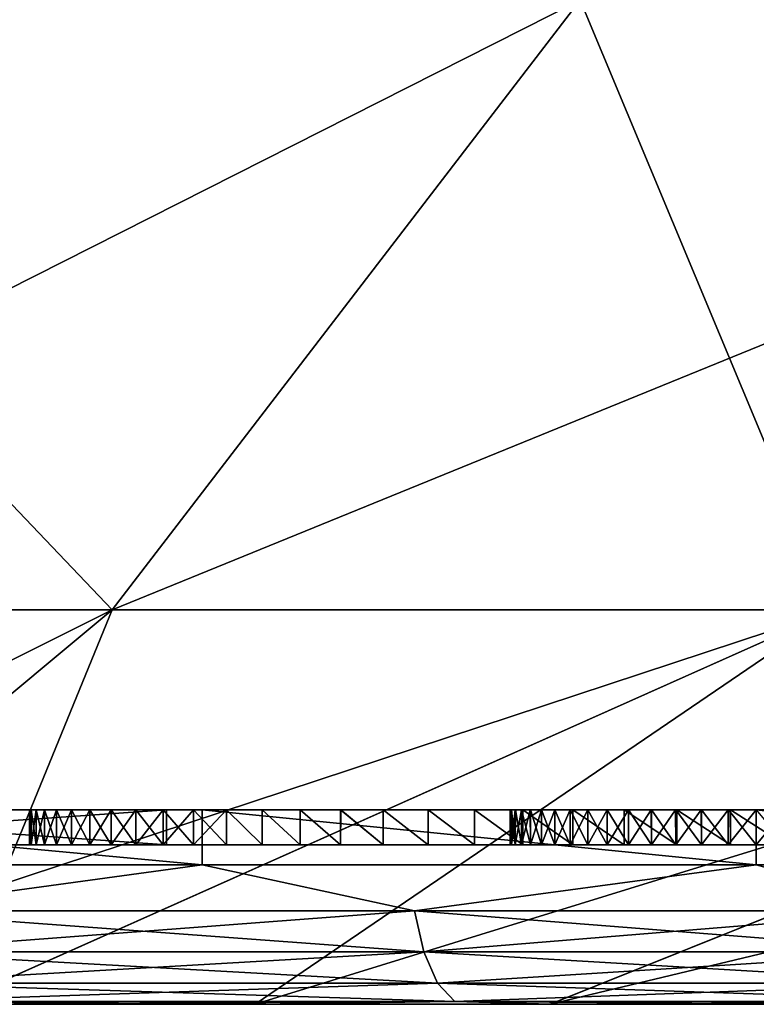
# Model space of a CAD drawing. Header units: metres. Extents: x -109 to 109, y -108 to 40.
# Tile 38 of 230: x -75.05 to -74, y -108.23 to -106.82. Entities that reach past the tile are written whole.
import ezdxf

# ---------------------------------------------------------------- set-up
doc = ezdxf.new("R2010")
doc.units = ezdxf.units.M
doc.layers.add('solid_K_24_42_17_000C74_XXXX', color=7, linetype='CONTINUOUS')

msp = doc.modelspace()

# ---------------------------------------------------------------- linework, layer by layer
at = {"layer": 'solid_K_24_42_17_000C74_XXXX'}
for points in [[(-74.250961, -106.793419, -12.754913), (-74.918633, -107.663673, -8.968398), (-75.97049, -107.663673, -9.091343)], [(-75.746925, -106.793419, -12.929766), (-74.250961, -106.793419, -12.754913), (-75.97049, -107.663673, -9.091343)], [(-75.746925, -106.793419, 12.929766), (-75.97049, -107.663673, 9.091343), (-74.918633, -107.663673, 8.968398)], [(-74.250961, -106.793419, 12.754913), (-75.746925, -106.793419, 12.929766), (-74.918633, -107.663673, 8.968398)], [(-72.785416, -106.793419, -12.407572), (-73.888153, -107.663673, -8.724172), (-74.918633, -107.663673, -8.968398)], [(-74.250961, -106.793419, -12.754913), (-72.785416, -106.793419, -12.407572), (-74.918633, -107.663673, -8.968398)], [(-74.250961, -106.793419, 12.754913), (-74.918633, -107.663673, 8.968398), (-73.888153, -107.663673, 8.724172)], [(-72.785416, -106.793419, 12.407572), (-74.250961, -106.793419, 12.754913), (-73.888153, -107.663673, 8.724172)], [(-76.044937, -108.226677, -5.201014), (-75.97049, -107.663673, -9.091343), (-74.918633, -107.663673, -8.968398)], [(-75.593369, -108.226677, -5.141561), (-76.044937, -108.226677, -5.201014), (-74.918633, -107.663673, -8.968398)], [(-75.593437, -108.226677, 5.141572), (-74.918633, -107.663673, 8.968398), (-75.97049, -107.663673, 9.091343)], [(-75.593437, -108.226677, 5.141572), (-75.148766, -108.226677, 5.042994), (-74.918633, -107.663673, 8.968398)], [(-75.593369, -108.226677, -5.141561), (-74.918633, -107.663673, -8.968398), (-73.888153, -107.663673, -8.724172)], [(-75.148697, -108.226677, -5.042977), (-75.593369, -108.226677, -5.141561), (-73.888153, -107.663673, -8.724172)], [(-75.148766, -108.226677, 5.042994), (-73.888153, -107.663673, 8.724172), (-74.918633, -107.663673, 8.968398)], [(-75.148766, -108.226677, 5.042994), (-74.714378, -108.226677, 4.906036), (-73.888153, -107.663673, 8.724172)], [(-74.714317, -108.226677, -4.906013), (-75.148697, -108.226677, -5.042977), (-73.888153, -107.663673, -8.724172)], [(-74.714378, -108.226677, 4.906036), (-72.892998, -107.663673, 8.361965), (-73.888153, -107.663673, 8.724172)], [(-74.714378, -108.226677, 4.906036), (-74.293587, -108.226677, 4.73174), (-72.892998, -107.663673, 8.361965)], [(-74.714317, -108.226677, -4.906013), (-73.888153, -107.663673, -8.724172), (-72.892998, -107.663673, -8.361965)], [(-74.293526, -108.226677, -4.731712), (-74.714317, -108.226677, -4.906013), (-72.892998, -107.663673, -8.361965)], [(-74.293587, -108.226677, 4.73174), (-73.889587, -108.226677, 4.521433), (-72.892998, -107.663673, 8.361965)], [(-74.293526, -108.226677, -4.731712), (-72.892998, -107.663673, -8.361965), (-71.946625, -107.663673, -7.886677)], [(-73.889526, -108.226677, -4.5214), (-74.293526, -108.226677, -4.731712), (-71.946625, -107.663673, -7.886677)], [(-71.801529, -107.949371, -1.710062), (-81.198471, -107.949371, -1.710062), (-80.830124, -107.949371, -2.49999)], [(-73.557312, -107.949371, -1.499829), (-81.198471, -107.949371, -1.710062), (-71.801529, -107.949371, -1.710062)], [(-73.557312, -107.949371, -1.499829), (-75.557144, -107.949371, -1.5), (-81.198471, -107.949371, -1.710062)], [(-81.198471, -107.949371, 1.710062), (-71.801529, -107.949371, 1.710062), (-72.169876, -107.949371, 2.49999)], [(-80.014, -107.949371, 1.5), (-71.801529, -107.949371, 1.710062), (-81.198471, -107.949371, 1.710062)], [(-81.198471, -107.949371, 1.710062), (-72.169876, -107.949371, 2.49999), (-80.830124, -107.949371, 2.49999)], [(-72.169876, -107.949371, -2.49999), (-80.830124, -107.949371, -2.49999), (-80.330208, -107.949371, -3.213953)], [(-71.801529, -107.949371, -1.710062), (-80.830124, -107.949371, -2.49999), (-72.169876, -107.949371, -2.49999)], [(-80.830124, -107.949371, 2.49999), (-72.169876, -107.949371, 2.49999), (-72.669792, -107.949371, 3.213953)], [(-80.830124, -107.949371, 2.49999), (-72.669792, -107.949371, 3.213953), (-80.330208, -107.949371, 3.213953)], [(-72.669792, -107.949371, -3.213953), (-80.330208, -107.949371, -3.213953), (-79.713913, -107.949371, -3.830241)], [(-72.169876, -107.949371, -2.49999), (-80.330208, -107.949371, -3.213953), (-72.669792, -107.949371, -3.213953)], [(-80.330208, -107.949371, 3.213953), (-72.669792, -107.949371, 3.213953), (-73.286087, -107.949371, 3.830241)], [(-80.330208, -107.949371, 3.213953), (-73.286087, -107.949371, 3.830241), (-79.713913, -107.949371, 3.830241)], [(-79.328285, -107.949371, 1.5), (-71.801529, -107.949371, 1.710062), (-80.014, -107.949371, 1.5)], [(-73.286087, -107.949371, -3.830241), (-79.713913, -107.949371, -3.830241), (-79.000008, -107.949371, -4.330123)], [(-72.669792, -107.949371, -3.213953), (-79.713913, -107.949371, -3.830241), (-73.286087, -107.949371, -3.830241)], [(-79.713913, -107.949371, 3.830241), (-73.286087, -107.949371, 3.830241), (-73.999992, -107.949371, 4.330123)], [(-79.713913, -107.949371, 3.830241), (-73.999992, -107.949371, 4.330123), (-79.000008, -107.949371, 4.330123)], [(-79.328285, -107.949371, 1.5), (-78.866821, -107.949371, 1.5), (-71.801529, -107.949371, 1.710062)], [(-73.999992, -107.949371, -4.330123), (-79.000008, -107.949371, -4.330123), (-78.210144, -107.949371, -4.698446)], [(-73.286087, -107.949371, -3.830241), (-79.000008, -107.949371, -4.330123), (-73.999992, -107.949371, -4.330123)], [(-79.000008, -107.949371, 4.330123), (-73.999992, -107.949371, 4.330123), (-74.789856, -107.949371, 4.698446)], [(-79.000008, -107.949371, 4.330123), (-74.789856, -107.949371, 4.698446), (-78.210144, -107.949371, 4.698446)], [(-78.866821, -107.949371, 1.5), (-78.128288, -107.949371, 1.5), (-71.801529, -107.949371, 1.710062)], [(-74.789856, -107.949371, -4.698446), (-78.210144, -107.949371, -4.698446), (-77.368279, -107.949371, -4.924029)], [(-73.999992, -107.949371, -4.330123), (-78.210144, -107.949371, -4.698446), (-74.789856, -107.949371, -4.698446)], [(-78.210144, -107.949371, 4.698446), (-74.789856, -107.949371, 4.698446), (-75.631721, -107.949371, 4.924029)], [(-78.123283, -107.949371, 1.5), (-71.801529, -107.949371, 1.710062), (-78.128288, -107.949371, 1.5)], [(-78.123283, -107.949371, 1.5), (-77.454109, -107.949371, 1.5), (-71.801529, -107.949371, 1.710062)], [(-77.454109, -107.949371, 1.5), (-76.842857, -107.949371, 1.5), (-71.801529, -107.949371, 1.710062)], [(-74.789856, -107.949371, -4.698446), (-77.368279, -107.949371, -4.924029), (-75.631721, -107.949371, -4.924029)], [(-76.842857, -107.949371, 1.5), (-76.157143, -107.949371, 1.5), (-71.801529, -107.949371, 1.710062)], [(-76.157143, -107.949371, 1.5), (-75.545891, -107.949371, 1.5), (-71.801529, -107.949371, 1.710062)], [(-74.789925, -108.027771, 4.698472), (-75.631783, -108.027771, 4.924043), (-75.631721, -107.949371, 4.924029)], [(-75.631744, -108.027771, -4.924036), (-74.789879, -108.027771, -4.698457), (-75.631721, -107.949371, -4.924029)], [(-74.789879, -108.027771, -4.698457), (-74.789856, -107.949371, -4.698446), (-75.631721, -107.949371, -4.924029)], [(-74.789925, -108.027771, 4.698472), (-75.631721, -107.949371, 4.924029), (-74.789856, -107.949371, 4.698446)], [(-74.976448, -107.949371, 0.425948), (-74.840904, -107.949371, 1.5), (-75.557144, -107.949371, -1.5)], [(-75.557144, -107.999374, -1.5), (-75.557144, -107.949371, -1.5), (-74.840904, -107.949371, 1.5)], [(-74.997902, -107.949371, 0.342618), (-74.976448, -107.949371, 0.425948), (-75.557144, -107.949371, -1.5)], [(-75.014709, -107.949371, 0.258033), (-74.997902, -107.949371, 0.342618), (-75.557144, -107.949371, -1.5)], [(-75.026749, -107.949371, 0.172505), (-75.014709, -107.949371, 0.258033), (-75.557144, -107.949371, -1.5)], [(-75.034012, -107.949371, 0.086334), (-75.026749, -107.949371, 0.172505), (-75.557144, -107.949371, -1.5)], [(-75.036423, -107.949371, -0.000043), (-75.034012, -107.949371, 0.086334), (-75.557144, -107.949371, -1.5)], [(-75.034012, -107.949371, -0.08642), (-75.036423, -107.949371, -0.000043), (-75.557144, -107.949371, -1.5)], [(-75.026741, -107.949371, -0.1726), (-75.034012, -107.949371, -0.08642), (-75.557144, -107.949371, -1.5)], [(-75.014694, -107.949371, -0.25813), (-75.026741, -107.949371, -0.1726), (-75.557144, -107.949371, -1.5)], [(-74.997887, -107.949371, -0.3427), (-75.014694, -107.949371, -0.25813), (-75.557144, -107.949371, -1.5)], [(-74.976425, -107.949371, -0.426021), (-74.997887, -107.949371, -0.3427), (-75.557144, -107.949371, -1.5)], [(-74.950317, -107.949371, -0.507985), (-74.976425, -107.949371, -0.426021), (-75.557144, -107.949371, -1.5)], [(-74.919769, -107.949371, -0.588086), (-74.950317, -107.949371, -0.507985), (-75.557144, -107.949371, -1.5)], [(-74.884842, -107.949371, -0.666161), (-74.919769, -107.949371, -0.588086), (-75.557144, -107.949371, -1.5)], [(-74.845741, -107.949371, -0.741862), (-74.884842, -107.949371, -0.666161), (-75.557144, -107.949371, -1.5)], [(-74.80249, -107.949371, -0.815127), (-74.845741, -107.949371, -0.741862), (-75.557144, -107.949371, -1.5)], [(-74.755417, -107.949371, -0.885521), (-74.80249, -107.949371, -0.815127), (-75.557144, -107.949371, -1.5)], [(-74.704544, -107.949371, -0.952988), (-74.755417, -107.949371, -0.885521), (-75.557144, -107.949371, -1.5)], [(-74.650238, -107.949371, -1.017156), (-74.704544, -107.949371, -0.952988), (-75.557144, -107.949371, -1.5)], [(-74.592514, -107.949371, -1.077993), (-74.650238, -107.949371, -1.017156), (-75.557144, -107.949371, -1.5)], [(-74.531738, -107.949371, -1.135206), (-74.592514, -107.949371, -1.077993), (-75.557144, -107.949371, -1.5)], [(-74.467911, -107.949371, -1.188778), (-74.531738, -107.949371, -1.135206), (-75.557144, -107.949371, -1.5)], [(-74.40152, -107.949371, -1.238378), (-74.467911, -107.949371, -1.188778), (-75.557144, -107.949371, -1.5)], [(-74.332596, -107.949371, -1.283995), (-74.40152, -107.949371, -1.238378), (-75.557144, -107.949371, -1.5)], [(-74.261459, -107.949371, -1.325464), (-74.332596, -107.949371, -1.283995), (-75.557144, -107.949371, -1.5)], [(-74.188148, -107.949371, -1.362771), (-74.261459, -107.949371, -1.325464), (-75.557144, -107.949371, -1.5)], [(-74.113205, -107.949371, -1.395678), (-74.188148, -107.949371, -1.362771), (-75.557144, -107.949371, -1.5)], [(-74.036652, -107.949371, -1.424194), (-74.113205, -107.949371, -1.395678), (-75.557144, -107.949371, -1.5)], [(-73.958771, -107.949371, -1.448233), (-74.036652, -107.949371, -1.424194), (-75.557144, -107.949371, -1.5)], [(-73.879669, -107.949371, -1.467779), (-73.958771, -107.949371, -1.448233), (-75.557144, -107.949371, -1.5)], [(-73.79985, -107.949371, -1.482716), (-73.879669, -107.949371, -1.467779), (-75.557144, -107.949371, -1.5)], [(-73.71936, -107.949371, -1.493053), (-73.79985, -107.949371, -1.482716), (-75.557144, -107.949371, -1.5)], [(-73.638458, -107.949371, -1.498757), (-73.71936, -107.949371, -1.493053), (-75.557144, -107.949371, -1.5)], [(-73.557312, -107.949371, -1.499829), (-73.638458, -107.949371, -1.498757), (-75.557144, -107.949371, -1.5)], [(-74.840904, -107.999374, 1.5), (-75.557144, -107.999374, -1.5), (-74.840904, -107.949371, 1.5)], [(-75.545891, -107.949371, 1.5), (-74.840904, -107.949371, 1.5), (-71.801529, -107.949371, 1.710062)], [(-74.840904, -107.999374, 1.5), (-74.840904, -107.949371, 1.5), (-75.545891, -107.949371, 1.5)], [(-75.545891, -107.999374, 1.5), (-74.840904, -107.999374, 1.5), (-75.545891, -107.949371, 1.5)], [(-75.036423, -107.999374), (-75.034012, -107.949371, 0.086334), (-75.036423, -107.949371, -0.000043)], [(-75.036423, -107.999374), (-75.034012, -107.999374, 0.086374), (-75.034012, -107.949371, 0.086334)], [(-75.034012, -107.999374, -0.086374), (-75.036423, -107.949371, -0.000043), (-75.034012, -107.949371, -0.08642)], [(-75.034012, -107.999374, -0.086374), (-75.036423, -107.999374), (-75.036423, -107.949371, -0.000043)], [(-75.034012, -107.999374, 0.086374), (-75.026749, -107.949371, 0.172505), (-75.034012, -107.949371, 0.086334)], [(-75.034012, -107.999374, 0.086374), (-75.026749, -107.999374, 0.172547), (-75.026749, -107.949371, 0.172505)], [(-75.026749, -107.999374, -0.172547), (-75.034012, -107.949371, -0.08642), (-75.026741, -107.949371, -0.1726)], [(-75.026749, -107.999374, -0.172547), (-75.034012, -107.999374, -0.086374), (-75.034012, -107.949371, -0.08642)], [(-75.026749, -107.999374, 0.172547), (-75.014709, -107.949371, 0.258033), (-75.026749, -107.949371, 0.172505)], [(-75.026749, -107.999374, 0.172547), (-75.014702, -107.999374, 0.258073), (-75.014709, -107.949371, 0.258033)], [(-75.014702, -107.999374, -0.258073), (-75.026749, -107.999374, -0.172547), (-75.026741, -107.949371, -0.1726)], [(-75.014702, -107.999374, -0.258073), (-75.026741, -107.949371, -0.1726), (-75.014694, -107.949371, -0.25813)], [(-75.014702, -107.999374, 0.258073), (-74.997902, -107.949371, 0.342618), (-75.014709, -107.949371, 0.258033)], [(-75.014702, -107.999374, 0.258073), (-74.997894, -107.999374, 0.342651), (-74.997902, -107.949371, 0.342618)], [(-74.997894, -107.999374, -0.342651), (-75.014702, -107.999374, -0.258073), (-75.014694, -107.949371, -0.25813)], [(-74.997894, -107.999374, -0.342651), (-75.014694, -107.949371, -0.25813), (-74.997887, -107.949371, -0.3427)], [(-74.997894, -107.999374, 0.342651), (-74.976448, -107.949371, 0.425948), (-74.997902, -107.949371, 0.342618)], [(-74.997894, -107.999374, 0.342651), (-74.97644, -107.999374, 0.425974), (-74.976448, -107.949371, 0.425948)], [(-74.97644, -107.999374, -0.425974), (-74.997894, -107.999374, -0.342651), (-74.997887, -107.949371, -0.3427)], [(-74.97644, -107.999374, -0.425974), (-74.997887, -107.949371, -0.3427), (-74.976425, -107.949371, -0.426021)], [(-74.976448, -107.949371, 0.425948), (-74.950348, -107.949371, 0.507892), (-74.840904, -107.949371, 1.5)], [(-74.97644, -107.999374, 0.425974), (-74.950348, -107.949371, 0.507892), (-74.976448, -107.949371, 0.425948)], [(-74.97644, -107.999374, 0.425974), (-74.95034, -107.999374, 0.507921), (-74.950348, -107.949371, 0.507892)], [(-74.95034, -107.999374, -0.507921), (-74.97644, -107.999374, -0.425974), (-74.976425, -107.949371, -0.426021)], [(-74.95034, -107.999374, -0.507921), (-74.976425, -107.949371, -0.426021), (-74.950317, -107.949371, -0.507985)], [(-74.950348, -107.949371, 0.507892), (-74.919815, -107.949371, 0.587986), (-74.840904, -107.949371, 1.5)], [(-74.95034, -107.999374, 0.507921), (-74.919815, -107.949371, 0.587986), (-74.950348, -107.949371, 0.507892)], [(-74.95034, -107.999374, 0.507921), (-74.9198, -107.999374, 0.588015), (-74.919815, -107.949371, 0.587986)], [(-74.9198, -107.999374, -0.588015), (-74.95034, -107.999374, -0.507921), (-74.950317, -107.949371, -0.507985)], [(-74.9198, -107.999374, -0.588015), (-74.950317, -107.949371, -0.507985), (-74.919769, -107.949371, -0.588086)], [(-74.919815, -107.949371, 0.587986), (-74.884872, -107.949371, 0.66609), (-74.840904, -107.949371, 1.5)], [(-74.9198, -107.999374, 0.588015), (-74.884872, -107.949371, 0.66609), (-74.919815, -107.949371, 0.587986)], [(-74.9198, -107.999374, 0.588015), (-74.884865, -107.999374, 0.666109), (-74.884872, -107.949371, 0.66609)], [(-74.884865, -107.999374, -0.666109), (-74.9198, -107.999374, -0.588015), (-74.919769, -107.949371, -0.588086)], [(-74.884865, -107.999374, -0.666109), (-74.919769, -107.949371, -0.588086), (-74.884842, -107.949371, -0.666161)], [(-74.884872, -107.949371, 0.66609), (-74.845772, -107.949371, 0.741805), (-74.840904, -107.949371, 1.5)], [(-74.884865, -107.999374, 0.666109), (-74.845772, -107.949371, 0.741805), (-74.884872, -107.949371, 0.66609)], [(-74.884865, -107.999374, 0.666109), (-74.845764, -107.999374, 0.741816), (-74.845772, -107.949371, 0.741805)], [(-74.845764, -107.999374, -0.741816), (-74.884865, -107.999374, -0.666109), (-74.884842, -107.949371, -0.666161)], [(-74.845764, -107.999374, -0.741816), (-74.884842, -107.949371, -0.666161), (-74.845741, -107.949371, -0.741862)], [(-74.845772, -107.949371, 0.741805), (-74.802544, -107.949371, 0.815048), (-74.840904, -107.949371, 1.5)], [(-74.845764, -107.999374, 0.741816), (-74.802544, -107.949371, 0.815048), (-74.845772, -107.949371, 0.741805)], [(-74.845764, -107.999374, 0.741816), (-74.802536, -107.999374, 0.815057), (-74.802544, -107.949371, 0.815048)], [(-74.802536, -107.999374, -0.815057), (-74.845764, -107.999374, -0.741816), (-74.845741, -107.949371, -0.741862)], [(-74.802536, -107.999374, -0.815057), (-74.845741, -107.949371, -0.741862), (-74.80249, -107.949371, -0.815127)], [(-73.557312, -107.949371, 1.499829), (-71.801529, -107.949371, 1.710062), (-74.840904, -107.949371, 1.5)], [(-73.638466, -107.949371, 1.498757), (-73.557312, -107.949371, 1.499829), (-74.840904, -107.949371, 1.5)], [(-73.719368, -107.949371, 1.493052), (-73.638466, -107.949371, 1.498757), (-74.840904, -107.949371, 1.5)], [(-73.799866, -107.949371, 1.482715), (-73.719368, -107.949371, 1.493052), (-74.840904, -107.949371, 1.5)], [(-73.879677, -107.949371, 1.467777), (-73.799866, -107.949371, 1.482715), (-74.840904, -107.949371, 1.5)], [(-73.958786, -107.949371, 1.448228), (-73.879677, -107.949371, 1.467777), (-74.840904, -107.949371, 1.5)], [(-74.036674, -107.949371, 1.424187), (-73.958786, -107.949371, 1.448228), (-74.840904, -107.949371, 1.5)], [(-74.113228, -107.949371, 1.39567), (-74.036674, -107.949371, 1.424187), (-74.840904, -107.949371, 1.5)], [(-74.188171, -107.949371, 1.362758), (-74.113228, -107.949371, 1.39567), (-74.840904, -107.949371, 1.5)], [(-74.26149, -107.949371, 1.325446), (-74.188171, -107.949371, 1.362758), (-74.840904, -107.949371, 1.5)], [(-74.332634, -107.949371, 1.283973), (-74.26149, -107.949371, 1.325446), (-74.840904, -107.949371, 1.5)], [(-74.401558, -107.949371, 1.238356), (-74.332634, -107.949371, 1.283973), (-74.840904, -107.949371, 1.5)], [(-74.467941, -107.949371, 1.188749), (-74.401558, -107.949371, 1.238356), (-74.840904, -107.949371, 1.5)], [(-74.531784, -107.949371, 1.135162), (-74.467941, -107.949371, 1.188749), (-74.840904, -107.949371, 1.5)], [(-74.592567, -107.949371, 1.077947), (-74.531784, -107.949371, 1.135162), (-74.840904, -107.949371, 1.5)], [(-74.650276, -107.949371, 1.017118), (-74.592567, -107.949371, 1.077947), (-74.840904, -107.949371, 1.5)], [(-74.70459, -107.949371, 0.952935), (-74.650276, -107.949371, 1.017118), (-74.840904, -107.949371, 1.5)], [(-74.755478, -107.949371, 0.885439), (-74.70459, -107.949371, 0.952935), (-74.840904, -107.949371, 1.5)], [(-74.802544, -107.949371, 0.815048), (-74.755478, -107.949371, 0.885439), (-74.840904, -107.949371, 1.5)], [(-74.802536, -107.999374, 0.815057), (-74.755478, -107.949371, 0.885439), (-74.802544, -107.949371, 0.815048)], [(-74.802536, -107.999374, 0.815057), (-74.75547, -107.999374, 0.885446), (-74.755478, -107.949371, 0.885439)], [(-74.75547, -107.999374, -0.885446), (-74.802536, -107.999374, -0.815057), (-74.80249, -107.949371, -0.815127)], [(-74.75547, -107.999374, -0.885446), (-74.80249, -107.949371, -0.815127), (-74.755417, -107.949371, -0.885521)], [(-74.000031, -108.027771, 4.330142), (-74.789925, -108.027771, 4.698472), (-74.789856, -107.949371, 4.698446)], [(-74.789879, -108.027771, -4.698457), (-73.999985, -108.027771, -4.330121), (-74.789856, -107.949371, -4.698446)], [(-73.999985, -108.027771, -4.330121), (-73.999992, -107.949371, -4.330123), (-74.789856, -107.949371, -4.698446)], [(-74.000031, -108.027771, 4.330142), (-74.789856, -107.949371, 4.698446), (-73.999992, -107.949371, 4.330123)], [(-74.704582, -107.999374, 0.952938), (-74.70459, -107.949371, 0.952935), (-74.755478, -107.949371, 0.885439)], [(-74.75547, -107.999374, 0.885446), (-74.704582, -107.999374, 0.952938), (-74.755478, -107.949371, 0.885439)], [(-74.704582, -107.999374, -0.952938), (-74.75547, -107.999374, -0.885446), (-74.755417, -107.949371, -0.885521)], [(-74.704582, -107.999374, -0.952938), (-74.755417, -107.949371, -0.885521), (-74.704544, -107.949371, -0.952988)], [(-74.650276, -107.999374, 1.017118), (-74.650276, -107.949371, 1.017118), (-74.70459, -107.949371, 0.952935)], [(-74.704582, -107.999374, 0.952938), (-74.650276, -107.999374, 1.017118), (-74.70459, -107.949371, 0.952935)], [(-74.650276, -107.999374, -1.017118), (-74.704582, -107.999374, -0.952938), (-74.704544, -107.949371, -0.952988)], [(-74.650276, -107.999374, -1.017118), (-74.704544, -107.949371, -0.952988), (-74.650238, -107.949371, -1.017156)], [(-74.592567, -107.999374, 1.077944), (-74.592567, -107.949371, 1.077947), (-74.650276, -107.949371, 1.017118)], [(-74.650276, -107.999374, 1.017118), (-74.592567, -107.999374, 1.077944), (-74.650276, -107.949371, 1.017118)], [(-74.592567, -107.999374, -1.077944), (-74.650276, -107.999374, -1.017118), (-74.650238, -107.949371, -1.017156)], [(-74.592567, -107.999374, -1.077944), (-74.650238, -107.949371, -1.017156), (-74.592514, -107.949371, -1.077993)], [(-74.531784, -107.999374, 1.135158), (-74.531784, -107.949371, 1.135162), (-74.592567, -107.949371, 1.077947)], [(-74.592567, -107.999374, 1.077944), (-74.531784, -107.999374, 1.135158), (-74.592567, -107.949371, 1.077947)], [(-74.531784, -107.999374, -1.135158), (-74.592567, -107.999374, -1.077944), (-74.592514, -107.949371, -1.077993)], [(-74.531784, -107.999374, -1.135158), (-74.592514, -107.949371, -1.077993), (-74.531738, -107.949371, -1.135206)], [(-74.467949, -107.999374, 1.188745), (-74.467941, -107.949371, 1.188749), (-74.531784, -107.949371, 1.135162)], [(-74.531784, -107.999374, 1.135158), (-74.467949, -107.999374, 1.188745), (-74.531784, -107.949371, 1.135162)], [(-74.467949, -107.999374, -1.188745), (-74.531784, -107.999374, -1.135158), (-74.531738, -107.949371, -1.135206)], [(-74.467949, -107.999374, -1.188745), (-74.531738, -107.949371, -1.135206), (-74.467911, -107.949371, -1.188778)], [(-74.467949, -107.999374, 1.188745), (-74.401558, -107.999374, 1.238352), (-74.467941, -107.949371, 1.188749)], [(-74.401558, -107.999374, -1.238352), (-74.467949, -107.999374, -1.188745), (-74.467911, -107.949371, -1.188778)], [(-74.401558, -107.999374, 1.238352), (-74.401558, -107.949371, 1.238356), (-74.467941, -107.949371, 1.188749)], [(-74.401558, -107.999374, -1.238352), (-74.467911, -107.949371, -1.188778), (-74.40152, -107.949371, -1.238378)], [(-74.332642, -107.999374, 1.283969), (-74.332634, -107.949371, 1.283973), (-74.401558, -107.949371, 1.238356)], [(-74.401558, -107.999374, 1.238352), (-74.332642, -107.999374, 1.283969), (-74.401558, -107.949371, 1.238356)], [(-74.332642, -107.999374, -1.283969), (-74.401558, -107.999374, -1.238352), (-74.40152, -107.949371, -1.238378)], [(-74.332642, -107.999374, -1.283969), (-74.40152, -107.949371, -1.238378), (-74.332596, -107.949371, -1.283995)], [(-74.350716, -107.949371, 0.000206), (-71.5, -107.949371), (-71.575958, -107.949371, 0.868196)], [(-74.350716, -107.949371, 0.000206), (-74.3489, -107.949371, -0.058483), (-71.5, -107.949371)], [(-74.348885, -107.949371, 0.058838), (-74.350716, -107.949371, 0.000206), (-71.575958, -107.949371, 0.868196)], [(-74.350716, -107.999374), (-74.3489, -107.949371, -0.058483), (-74.350716, -107.949371, 0.000206)], [(-74.350716, -107.999374), (-74.348892, -107.999374, -0.058647), (-74.3489, -107.949371, -0.058483)], [(-74.348892, -107.999374, 0.058647), (-74.350716, -107.949371, 0.000206), (-74.348885, -107.949371, 0.058838)], [(-74.348892, -107.999374, 0.058647), (-74.350716, -107.999374), (-74.350716, -107.949371, 0.000206)], [(-74.3489, -107.949371, -0.058483), (-74.343513, -107.949371, -0.116837), (-71.5, -107.949371)], [(-74.348892, -107.999374, -0.058647), (-74.343513, -107.949371, -0.116837), (-74.3489, -107.949371, -0.058483)], [(-74.348892, -107.999374, -0.058647), (-74.343498, -107.999374, -0.116969), (-74.343513, -107.949371, -0.116837)], [(-74.343498, -107.999374, 0.116969), (-74.348892, -107.999374, 0.058647), (-74.348885, -107.949371, 0.058838)], [(-74.343475, -107.949371, 0.117127), (-74.348885, -107.949371, 0.058838), (-71.575958, -107.949371, 0.868196)], [(-74.343498, -107.999374, 0.116969), (-74.348885, -107.949371, 0.058838), (-74.343475, -107.949371, 0.117127)], [(-74.343513, -107.949371, -0.116837), (-74.334557, -107.949371, -0.174448), (-71.5, -107.949371)], [(-74.343498, -107.999374, -0.116969), (-74.334557, -107.949371, -0.174448), (-74.343513, -107.949371, -0.116837)], [(-74.343498, -107.999374, -0.116969), (-74.334518, -107.999374, -0.174646), (-74.334557, -107.949371, -0.174448)], [(-74.334518, -107.999374, 0.174646), (-74.343498, -107.999374, 0.116969), (-74.343475, -107.949371, 0.117127)], [(-74.334496, -107.949371, 0.174763), (-74.343475, -107.949371, 0.117127), (-71.575958, -107.949371, 0.868196)], [(-74.334518, -107.999374, 0.174646), (-74.343475, -107.949371, 0.117127), (-74.334496, -107.949371, 0.174763)], [(-74.334557, -107.949371, -0.174448), (-74.322151, -107.949371, -0.231077), (-71.5, -107.949371)], [(-74.334518, -107.999374, -0.174646), (-74.322151, -107.949371, -0.231077), (-74.334557, -107.949371, -0.174448)], [(-74.334518, -107.999374, -0.174646), (-74.322083, -107.999374, -0.231339), (-74.322151, -107.949371, -0.231077)], [(-74.322083, -107.999374, 0.231339), (-74.334518, -107.999374, 0.174646), (-74.334496, -107.949371, 0.174763)], [(-74.322067, -107.949371, 0.231427), (-74.334496, -107.949371, 0.174763), (-71.575958, -107.949371, 0.868196)], [(-74.322083, -107.999374, 0.231339), (-74.334496, -107.949371, 0.174763), (-74.322067, -107.949371, 0.231427)], [(-74.332642, -107.999374, 1.283969), (-74.261497, -107.999374, 1.325441), (-74.332634, -107.949371, 1.283973)], [(-74.261497, -107.999374, -1.325441), (-74.332642, -107.999374, -1.283969), (-74.332596, -107.949371, -1.283995)], [(-74.261497, -107.999374, 1.325441), (-74.26149, -107.949371, 1.325446), (-74.332634, -107.949371, 1.283973)], [(-74.261497, -107.999374, -1.325441), (-74.332596, -107.949371, -1.283995), (-74.261459, -107.949371, -1.325464)], [(-74.322151, -107.949371, -0.231077), (-74.306343, -107.949371, -0.286455), (-71.5, -107.949371)], [(-74.322083, -107.999374, -0.231339), (-74.306343, -107.949371, -0.286455), (-74.322151, -107.949371, -0.231077)], [(-74.322083, -107.999374, -0.231339), (-74.306282, -107.999374, -0.286677), (-74.306343, -107.949371, -0.286455)], [(-74.306282, -107.999374, 0.286677), (-74.322083, -107.999374, 0.231339), (-74.322067, -107.949371, 0.231427)], [(-74.306244, -107.949371, 0.286785), (-74.322067, -107.949371, 0.231427), (-71.575958, -107.949371, 0.868196)], [(-74.306282, -107.999374, 0.286677), (-74.322067, -107.949371, 0.231427), (-74.306244, -107.949371, 0.286785)], [(-74.306343, -107.949371, -0.286455), (-74.287323, -107.949371, -0.340271), (-71.5, -107.949371)], [(-74.306282, -107.999374, -0.286677), (-74.287323, -107.949371, -0.340271), (-74.306343, -107.949371, -0.286455)], [(-74.306282, -107.999374, -0.286677), (-74.287254, -107.999374, -0.34044), (-74.287323, -107.949371, -0.340271)], [(-74.287254, -107.999374, 0.34044), (-74.306282, -107.999374, 0.286677), (-74.306244, -107.949371, 0.286785)], [(-74.287209, -107.949371, 0.340568), (-74.306244, -107.949371, 0.286785), (-71.575958, -107.949371, 0.868196)], [(-74.287254, -107.999374, 0.34044), (-74.306244, -107.949371, 0.286785), (-74.287209, -107.949371, 0.340568)], [(-74.287323, -107.949371, -0.340271), (-74.265221, -107.949371, -0.392178), (-71.5, -107.949371)], [(-74.287254, -107.999374, -0.34044), (-74.265221, -107.949371, -0.392178), (-74.287323, -107.949371, -0.340271)], [(-74.287254, -107.999374, -0.34044), (-74.265137, -107.999374, -0.392357), (-74.265221, -107.949371, -0.392178)], [(-74.265137, -107.999374, 0.392357), (-74.287254, -107.999374, 0.34044), (-74.287209, -107.949371, 0.340568)], [(-74.265099, -107.949371, 0.39245), (-74.287209, -107.949371, 0.340568), (-71.575958, -107.949371, 0.868196)], [(-74.265137, -107.999374, 0.392357), (-74.287209, -107.949371, 0.340568), (-74.265099, -107.949371, 0.39245)], [(-74.265221, -107.949371, -0.392178), (-74.240227, -107.949371, -0.442017), (-71.5, -107.949371)], [(-74.265137, -107.999374, -0.392357), (-74.240227, -107.949371, -0.442017), (-74.265221, -107.949371, -0.392178)], [(-74.265137, -107.999374, -0.392357), (-74.24012, -107.999374, -0.442217), (-74.240227, -107.949371, -0.442017)], [(-74.24012, -107.999374, 0.442217), (-74.265137, -107.999374, 0.392357), (-74.265099, -107.949371, 0.39245)], [(-74.240089, -107.949371, 0.442273), (-74.265099, -107.949371, 0.39245), (-71.575958, -107.949371, 0.868196)], [(-74.24012, -107.999374, 0.442217), (-74.265099, -107.949371, 0.39245), (-74.240089, -107.949371, 0.442273)], [(-74.261497, -107.999374, 1.325441), (-74.188187, -107.999374, 1.362752), (-74.26149, -107.949371, 1.325446)], [(-74.188187, -107.999374, -1.362752), (-74.261497, -107.999374, -1.325441), (-74.261459, -107.949371, -1.325464)], [(-74.188187, -107.999374, 1.362752), (-74.188171, -107.949371, 1.362758), (-74.26149, -107.949371, 1.325446)], [(-74.188187, -107.999374, -1.362752), (-74.261459, -107.949371, -1.325464), (-74.188148, -107.949371, -1.362771)], [(-74.240227, -107.949371, -0.442017), (-74.212494, -107.949371, -0.489567), (-71.5, -107.949371)], [(-74.24012, -107.999374, -0.442217), (-74.212494, -107.949371, -0.489567), (-74.240227, -107.949371, -0.442017)], [(-74.24012, -107.999374, -0.442217), (-74.212364, -107.999374, -0.489773), (-74.212494, -107.949371, -0.489567)], [(-74.212364, -107.999374, 0.489773), (-74.24012, -107.999374, 0.442217), (-74.240089, -107.949371, 0.442273)], [(-74.212326, -107.949371, 0.489835), (-74.240089, -107.949371, 0.442273), (-71.575958, -107.949371, 0.868196)], [(-74.212364, -107.999374, 0.489773), (-74.240089, -107.949371, 0.442273), (-74.212326, -107.949371, 0.489835)], [(-74.212494, -107.949371, -0.489567), (-74.182236, -107.949371, -0.534669), (-71.5, -107.949371)], [(-74.212364, -107.999374, -0.489773), (-74.182236, -107.949371, -0.534669), (-74.212494, -107.949371, -0.489567)], [(-74.212364, -107.999374, -0.489773), (-74.182091, -107.999374, -0.534867), (-74.182236, -107.949371, -0.534669)], [(-74.182091, -107.999374, 0.534867), (-74.212364, -107.999374, 0.489773), (-74.212326, -107.949371, 0.489835)], [(-74.182037, -107.949371, 0.534942), (-74.212326, -107.949371, 0.489835), (-71.575958, -107.949371, 0.868196)], [(-74.182091, -107.999374, 0.534867), (-74.212326, -107.949371, 0.489835), (-74.182037, -107.949371, 0.534942)], [(-74.188187, -107.999374, 1.362752), (-74.113243, -107.999374, 1.395664), (-74.188171, -107.949371, 1.362758)], [(-74.113243, -107.999374, -1.395664), (-74.188187, -107.999374, -1.362752), (-74.188148, -107.949371, -1.362771)], [(-74.113243, -107.999374, 1.395664), (-74.113228, -107.949371, 1.39567), (-74.188171, -107.949371, 1.362758)], [(-74.113243, -107.999374, -1.395664), (-74.188148, -107.949371, -1.362771), (-74.113205, -107.949371, -1.395678)], [(-74.182236, -107.949371, -0.534669), (-74.149643, -107.949371, -0.577122), (-71.5, -107.949371)], [(-74.182091, -107.999374, -0.534867), (-74.149643, -107.949371, -0.577122), (-74.182236, -107.949371, -0.534669)], [(-74.182091, -107.999374, -0.534867), (-74.149521, -107.999374, -0.577279), (-74.149643, -107.949371, -0.577122)], [(-74.149521, -107.999374, 0.577279), (-74.182091, -107.999374, 0.534867), (-74.182037, -107.949371, 0.534942)], [(-74.14946, -107.949371, 0.577347), (-74.182037, -107.949371, 0.534942), (-71.575958, -107.949371, 0.868196)], [(-74.149521, -107.999374, 0.577279), (-74.182037, -107.949371, 0.534942), (-74.14946, -107.949371, 0.577347)], [(-74.149643, -107.949371, -0.577122), (-74.114929, -107.949371, -0.616831), (-71.5, -107.949371)], [(-74.149521, -107.999374, -0.577279), (-74.114929, -107.949371, -0.616831), (-74.149643, -107.949371, -0.577122)], [(-74.149521, -107.999374, -0.577279), (-74.114815, -107.999374, -0.616952), (-74.114929, -107.949371, -0.616831)], [(-74.114815, -107.999374, 0.616952), (-74.149521, -107.999374, 0.577279), (-74.14946, -107.949371, 0.577347)], [(-74.114761, -107.949371, 0.617007), (-74.14946, -107.949371, 0.577347), (-71.575958, -107.949371, 0.868196)], [(-74.114815, -107.999374, 0.616952), (-74.14946, -107.949371, 0.577347), (-74.114761, -107.949371, 0.617007)], [(-74.114929, -107.949371, -0.616831), (-74.078308, -107.949371, -0.653643), (-71.5, -107.949371)], [(-74.114815, -107.999374, -0.616952), (-74.078308, -107.949371, -0.653643), (-74.114929, -107.949371, -0.616831)], [(-74.114815, -107.999374, -0.616952), (-74.078156, -107.999374, -0.653784), (-74.078308, -107.949371, -0.653643)], [(-74.078156, -107.999374, 0.653784), (-74.114815, -107.999374, 0.616952), (-74.114761, -107.949371, 0.617007)], [(-74.07811, -107.949371, 0.653826), (-74.114761, -107.949371, 0.617007), (-71.575958, -107.949371, 0.868196)], [(-74.078156, -107.999374, 0.653784), (-74.114761, -107.949371, 0.617007), (-74.07811, -107.949371, 0.653826)], [(-74.113243, -107.999374, 1.395664), (-74.036682, -107.999374, 1.424182), (-74.113228, -107.949371, 1.39567)], [(-74.036682, -107.999374, -1.424182), (-74.113243, -107.999374, -1.395664), (-74.113205, -107.949371, -1.395678)], [(-74.036682, -107.999374, 1.424182), (-74.036674, -107.949371, 1.424187), (-74.113228, -107.949371, 1.39567)], [(-74.036682, -107.999374, -1.424182), (-74.113205, -107.949371, -1.395678), (-74.036652, -107.949371, -1.424194)], [(-74.078308, -107.949371, -0.653643), (-74.039955, -107.949371, -0.687528), (-71.5, -107.949371)], [(-74.078156, -107.999374, -0.653784), (-74.039955, -107.949371, -0.687528), (-74.078308, -107.949371, -0.653643)], [(-74.078156, -107.999374, -0.653784), (-74.039764, -107.999374, -0.687687), (-74.039955, -107.949371, -0.687528)], [(-74.039764, -107.999374, 0.687687), (-74.078156, -107.999374, 0.653784), (-74.07811, -107.949371, 0.653826)], [(-74.039726, -107.949371, 0.687718), (-74.07811, -107.949371, 0.653826), (-71.575958, -107.949371, 0.868196)], [(-74.039764, -107.999374, 0.687687), (-74.07811, -107.949371, 0.653826), (-74.039726, -107.949371, 0.687718)], [(-74.039955, -107.949371, -0.687528), (-74.000031, -107.949371, -0.718423), (-71.5, -107.949371)], [(-74.039764, -107.999374, -0.687687), (-74.000031, -107.949371, -0.718423), (-74.039955, -107.949371, -0.687528)], [(-74.039764, -107.999374, -0.687687), (-73.999878, -107.999374, -0.718539), (-74.000031, -107.949371, -0.718423)], [(-73.999878, -107.999374, 0.718539), (-74.039764, -107.999374, 0.687687), (-74.039726, -107.949371, 0.687718)], [(-73.99984, -107.949371, 0.718569), (-74.039726, -107.949371, 0.687718), (-71.575958, -107.949371, 0.868196)], [(-73.999878, -107.999374, 0.718539), (-74.039726, -107.949371, 0.687718), (-73.99984, -107.949371, 0.718569)], [(-74.036682, -107.999374, 1.424182), (-73.958809, -107.999374, 1.448223), (-74.036674, -107.949371, 1.424187)], [(-73.958809, -107.999374, -1.448223), (-74.036682, -107.999374, -1.424182), (-74.036652, -107.949371, -1.424194)], [(-73.958809, -107.999374, 1.448223), (-73.958786, -107.949371, 1.448228), (-74.036674, -107.949371, 1.424187)], [(-73.958809, -107.999374, -1.448223), (-74.036652, -107.949371, -1.424194), (-73.958771, -107.949371, -1.448233)], [(-74.000031, -107.949371, -0.718423), (-73.958748, -107.949371, -0.746274), (-71.5, -107.949371)], [(-73.286087, -108.027771, 3.830243), (-74.000031, -108.027771, 4.330142), (-73.999992, -107.949371, 4.330123)], [(-73.999878, -107.999374, -0.718539), (-73.958748, -107.949371, -0.746274), (-74.000031, -107.949371, -0.718423)], [(-73.286049, -108.027771, -3.830213), (-73.286087, -107.949371, -3.830241), (-73.999992, -107.949371, -4.330123)], [(-73.999985, -108.027771, -4.330121), (-73.286049, -108.027771, -3.830213), (-73.999992, -107.949371, -4.330123)], [(-73.286087, -108.027771, 3.830243), (-73.999992, -107.949371, 4.330123), (-73.286087, -107.949371, 3.830241)], [(-73.999878, -107.999374, -0.718539), (-73.958641, -107.999374, -0.746343), (-73.958748, -107.949371, -0.746274)], [(-73.958641, -107.999374, 0.746343), (-73.999878, -107.999374, 0.718539), (-73.99984, -107.949371, 0.718569)], [(-75.545891, -107.999374, 1.5), (-75.557144, -107.999374, -1.5), (-74.840904, -107.999374, 1.5)], [(-74.348892, -107.999374, 0.058647), (-75.034012, -107.999374, 0.086374), (-75.036423, -107.999374)], [(-74.350716, -107.999374), (-75.036423, -107.999374), (-75.034012, -107.999374, -0.086374)], [(-74.348892, -107.999374, 0.058647), (-75.036423, -107.999374), (-74.350716, -107.999374)], [(-74.343498, -107.999374, 0.116969), (-75.026749, -107.999374, 0.172547), (-75.034012, -107.999374, 0.086374)], [(-74.343498, -107.999374, 0.116969), (-75.034012, -107.999374, 0.086374), (-74.348892, -107.999374, 0.058647)], [(-74.343498, -107.999374, -0.116969), (-75.034012, -107.999374, -0.086374), (-75.026749, -107.999374, -0.172547)], [(-74.348892, -107.999374, -0.058647), (-75.034012, -107.999374, -0.086374), (-74.343498, -107.999374, -0.116969)], [(-74.350716, -107.999374), (-75.034012, -107.999374, -0.086374), (-74.348892, -107.999374, -0.058647)], [(-74.322083, -107.999374, 0.231339), (-75.014702, -107.999374, 0.258073), (-75.026749, -107.999374, 0.172547)], [(-74.334518, -107.999374, 0.174646), (-75.026749, -107.999374, 0.172547), (-74.343498, -107.999374, 0.116969)], [(-74.322083, -107.999374, 0.231339), (-75.026749, -107.999374, 0.172547), (-74.334518, -107.999374, 0.174646)], [(-74.334518, -107.999374, -0.174646), (-75.026749, -107.999374, -0.172547), (-75.014702, -107.999374, -0.258073)], [(-74.343498, -107.999374, -0.116969), (-75.026749, -107.999374, -0.172547), (-74.334518, -107.999374, -0.174646)], [(-74.287254, -107.999374, 0.34044), (-74.997894, -107.999374, 0.342651), (-75.014702, -107.999374, 0.258073)], [(-74.306282, -107.999374, 0.286677), (-75.014702, -107.999374, 0.258073), (-74.322083, -107.999374, 0.231339)], [(-74.287254, -107.999374, 0.34044), (-75.014702, -107.999374, 0.258073), (-74.306282, -107.999374, 0.286677)], [(-74.306282, -107.999374, -0.286677), (-75.014702, -107.999374, -0.258073), (-74.997894, -107.999374, -0.342651)], [(-74.322083, -107.999374, -0.231339), (-75.014702, -107.999374, -0.258073), (-74.306282, -107.999374, -0.286677)], [(-74.334518, -107.999374, -0.174646), (-75.014702, -107.999374, -0.258073), (-74.322083, -107.999374, -0.231339)], [(-74.265137, -107.999374, 0.392357), (-74.97644, -107.999374, 0.425974), (-74.997894, -107.999374, 0.342651)], [(-74.265137, -107.999374, 0.392357), (-74.997894, -107.999374, 0.342651), (-74.287254, -107.999374, 0.34044)], [(-74.265137, -107.999374, -0.392357), (-74.997894, -107.999374, -0.342651), (-74.97644, -107.999374, -0.425974)], [(-74.287254, -107.999374, -0.34044), (-74.997894, -107.999374, -0.342651), (-74.265137, -107.999374, -0.392357)], [(-74.306282, -107.999374, -0.286677), (-74.997894, -107.999374, -0.342651), (-74.287254, -107.999374, -0.34044)], [(-74.212364, -107.999374, 0.489773), (-74.95034, -107.999374, 0.507921), (-74.97644, -107.999374, 0.425974)], [(-74.24012, -107.999374, 0.442217), (-74.97644, -107.999374, 0.425974), (-74.265137, -107.999374, 0.392357)], [(-74.212364, -107.999374, 0.489773), (-74.97644, -107.999374, 0.425974), (-74.24012, -107.999374, 0.442217)], [(-74.24012, -107.999374, -0.442217), (-74.97644, -107.999374, -0.425974), (-74.95034, -107.999374, -0.507921)], [(-74.265137, -107.999374, -0.392357), (-74.97644, -107.999374, -0.425974), (-74.24012, -107.999374, -0.442217)], [(-74.149521, -107.999374, 0.577279), (-74.9198, -107.999374, 0.588015), (-74.95034, -107.999374, 0.507921)], [(-74.182091, -107.999374, 0.534867), (-74.95034, -107.999374, 0.507921), (-74.212364, -107.999374, 0.489773)], [(-74.149521, -107.999374, 0.577279), (-74.95034, -107.999374, 0.507921), (-74.182091, -107.999374, 0.534867)], [(-74.182091, -107.999374, -0.534867), (-74.95034, -107.999374, -0.507921), (-74.9198, -107.999374, -0.588015)], [(-74.212364, -107.999374, -0.489773), (-74.95034, -107.999374, -0.507921), (-74.182091, -107.999374, -0.534867)], [(-74.24012, -107.999374, -0.442217), (-74.95034, -107.999374, -0.507921), (-74.212364, -107.999374, -0.489773)], [(-74.078156, -107.999374, 0.653784), (-74.884865, -107.999374, 0.666109), (-74.9198, -107.999374, 0.588015)], [(-74.114815, -107.999374, 0.616952), (-74.9198, -107.999374, 0.588015), (-74.149521, -107.999374, 0.577279)], [(-74.078156, -107.999374, 0.653784), (-74.9198, -107.999374, 0.588015), (-74.114815, -107.999374, 0.616952)], [(-74.114815, -107.999374, -0.616952), (-74.9198, -107.999374, -0.588015), (-74.884865, -107.999374, -0.666109)], [(-74.149521, -107.999374, -0.577279), (-74.9198, -107.999374, -0.588015), (-74.114815, -107.999374, -0.616952)], [(-74.182091, -107.999374, -0.534867), (-74.9198, -107.999374, -0.588015), (-74.149521, -107.999374, -0.577279)], [(-73.999878, -107.999374, 0.718539), (-74.845764, -107.999374, 0.741816), (-74.884865, -107.999374, 0.666109)], [(-74.039764, -107.999374, 0.687687), (-74.884865, -107.999374, 0.666109), (-74.078156, -107.999374, 0.653784)], [(-73.999878, -107.999374, 0.718539), (-74.884865, -107.999374, 0.666109), (-74.039764, -107.999374, 0.687687)], [(-74.039764, -107.999374, -0.687687), (-74.884865, -107.999374, -0.666109), (-74.845764, -107.999374, -0.741816)], [(-74.078156, -107.999374, -0.653784), (-74.884865, -107.999374, -0.666109), (-74.039764, -107.999374, -0.687687)], [(-74.114815, -107.999374, -0.616952), (-74.884865, -107.999374, -0.666109), (-74.078156, -107.999374, -0.653784)], [(-73.828453, -107.999374, 0.811199), (-74.802536, -107.999374, 0.815057), (-74.845764, -107.999374, 0.741816)], [(-73.958641, -107.999374, 0.746343), (-74.845764, -107.999374, 0.741816), (-73.999878, -107.999374, 0.718539)], [(-73.916214, -107.999374, 0.771065), (-74.845764, -107.999374, 0.741816), (-73.958641, -107.999374, 0.746343)], [(-73.872765, -107.999374, 0.792692), (-74.845764, -107.999374, 0.741816), (-73.916214, -107.999374, 0.771065)], [(-73.828453, -107.999374, 0.811199), (-74.845764, -107.999374, 0.741816), (-73.872765, -107.999374, 0.792692)], [(-73.958641, -107.999374, -0.746343), (-74.845764, -107.999374, -0.741816), (-74.802536, -107.999374, -0.815057)], [(-73.999878, -107.999374, -0.718539), (-74.845764, -107.999374, -0.741816), (-73.958641, -107.999374, -0.746343)], [(-74.039764, -107.999374, -0.687687), (-74.845764, -107.999374, -0.741816), (-73.999878, -107.999374, -0.718539)], [(-73.59906, -107.999374, 0.856861), (-74.75547, -107.999374, 0.885446), (-74.802536, -107.999374, 0.815057)], [(-73.783432, -107.999374, 0.826585), (-74.802536, -107.999374, 0.815057), (-73.828453, -107.999374, 0.811199)], [(-73.737892, -107.999374, 0.838833), (-74.802536, -107.999374, 0.815057), (-73.783432, -107.999374, 0.826585)], [(-73.691917, -107.999374, 0.847958), (-74.802536, -107.999374, 0.815057), (-73.737892, -107.999374, 0.838833)], [(-73.645576, -107.999374, 0.853969), (-74.802536, -107.999374, 0.815057), (-73.691917, -107.999374, 0.847958)], [(-73.59906, -107.999374, 0.856861), (-74.802536, -107.999374, 0.815057), (-73.645576, -107.999374, 0.853969)], [(-73.783432, -107.999374, -0.826585), (-74.802536, -107.999374, -0.815057), (-74.75547, -107.999374, -0.885446)], [(-73.828453, -107.999374, -0.811199), (-74.802536, -107.999374, -0.815057), (-73.783432, -107.999374, -0.826585)], [(-73.872765, -107.999374, -0.792692), (-74.802536, -107.999374, -0.815057), (-73.828453, -107.999374, -0.811199)], [(-73.916214, -107.999374, -0.771065), (-74.802536, -107.999374, -0.815057), (-73.872765, -107.999374, -0.792692)], [(-73.958641, -107.999374, -0.746343), (-74.802536, -107.999374, -0.815057), (-73.916214, -107.999374, -0.771065)], [(-74.75547, -107.999374, 0.885446), (-73.236, -107.999374, 1.457779), (-74.704582, -107.999374, 0.952938)], [(-73.59906, -107.999374, 0.856861), (-73.236, -107.999374, 1.457779), (-74.75547, -107.999374, 0.885446)], [(-73.552567, -107.999374, -0.856632), (-74.75547, -107.999374, -0.885446), (-74.704582, -107.999374, -0.952938)], [(-73.59906, -107.999374, -0.856861), (-74.75547, -107.999374, -0.885446), (-73.552567, -107.999374, -0.856632)], [(-73.645576, -107.999374, -0.853969), (-74.75547, -107.999374, -0.885446), (-73.59906, -107.999374, -0.856861)], [(-73.691917, -107.999374, -0.847958), (-74.75547, -107.999374, -0.885446), (-73.645576, -107.999374, -0.853969)], [(-73.737892, -107.999374, -0.838833), (-74.75547, -107.999374, -0.885446), (-73.691917, -107.999374, -0.847958)], [(-73.783432, -107.999374, -0.826585), (-74.75547, -107.999374, -0.885446), (-73.737892, -107.999374, -0.838833)], [(-74.704582, -107.999374, 0.952938), (-73.236, -107.999374, 1.457779), (-74.650276, -107.999374, 1.017118)], [(-73.506134, -107.999374, -0.853281), (-74.704582, -107.999374, -0.952938), (-74.650276, -107.999374, -1.017118)], [(-73.552567, -107.999374, -0.856632), (-74.704582, -107.999374, -0.952938), (-73.506134, -107.999374, -0.853281)], [(-74.650276, -107.999374, 1.017118), (-73.236, -107.999374, 1.457779), (-74.592567, -107.999374, 1.077944)], [(-73.459839, -107.999374, -0.846802), (-74.650276, -107.999374, -1.017118), (-74.592567, -107.999374, -1.077944)], [(-73.506134, -107.999374, -0.853281), (-74.650276, -107.999374, -1.017118), (-73.459839, -107.999374, -0.846802)], [(-74.592567, -107.999374, 1.077944), (-73.236, -107.999374, 1.457779), (-74.531784, -107.999374, 1.135158)], [(-73.459839, -107.999374, -0.846802), (-74.592567, -107.999374, -1.077944), (-74.531784, -107.999374, -1.135158)], [(-74.531784, -107.999374, 1.135158), (-73.236, -107.999374, 1.457779), (-74.467949, -107.999374, 1.188745)], [(-73.413857, -107.999374, -0.837203), (-74.531784, -107.999374, -1.135158), (-74.467949, -107.999374, -1.188745)], [(-73.459839, -107.999374, -0.846802), (-74.531784, -107.999374, -1.135158), (-73.413857, -107.999374, -0.837203)], [(-74.467949, -107.999374, 1.188745), (-73.236, -107.999374, 1.457779), (-74.401558, -107.999374, 1.238352)], [(-73.368385, -107.999374, -0.824493), (-74.467949, -107.999374, -1.188745), (-74.401558, -107.999374, -1.238352)], [(-73.413857, -107.999374, -0.837203), (-74.467949, -107.999374, -1.188745), (-73.368385, -107.999374, -0.824493)], [(-74.401558, -107.999374, 1.238352), (-73.236, -107.999374, 1.457779), (-74.332642, -107.999374, 1.283969)], [(-73.323517, -107.999374, -0.80866), (-74.401558, -107.999374, -1.238352), (-74.332642, -107.999374, -1.283969)], [(-73.368385, -107.999374, -0.824493), (-74.401558, -107.999374, -1.238352), (-73.323517, -107.999374, -0.80866)], [(-74.332642, -107.999374, 1.283969), (-73.236, -107.999374, 1.457779), (-74.261497, -107.999374, 1.325441)], [(-73.279404, -107.999374, -0.789694), (-74.332642, -107.999374, -1.283969), (-74.261497, -107.999374, -1.325441)], [(-73.323517, -107.999374, -0.80866), (-74.332642, -107.999374, -1.283969), (-73.279404, -107.999374, -0.789694)], [(-74.261497, -107.999374, 1.325441), (-73.236, -107.999374, 1.457779), (-74.188187, -107.999374, 1.362752)], [(-73.236, -107.999374, -0.767598), (-74.261497, -107.999374, -1.325441), (-74.188187, -107.999374, -1.362752)], [(-73.279404, -107.999374, -0.789694), (-74.261497, -107.999374, -1.325441), (-73.236, -107.999374, -0.767598)], [(-74.188187, -107.999374, 1.362752), (-73.236, -107.999374, 1.457779), (-74.113243, -107.999374, 1.395664)], [(-73.236, -107.999374, -0.767598), (-74.188187, -107.999374, -1.362752), (-74.113243, -107.999374, -1.395664)], [(-74.113243, -107.999374, 1.395664), (-73.236, -107.999374, 1.457779), (-74.036682, -107.999374, 1.424182)], [(-73.236, -107.999374, -0.767598), (-74.113243, -107.999374, -1.395664), (-74.036682, -107.999374, -1.424182)], [(-74.036682, -107.999374, 1.424182), (-73.236, -107.999374, 1.457779), (-73.958809, -107.999374, 1.448223)], [(-73.236, -107.999374, -0.767598), (-74.036682, -107.999374, -1.424182), (-73.958809, -107.999374, -1.448223)], [(-75.269859, -108.093346, 4.85772), (-75.631783, -108.027771, 4.924043), (-74.789925, -108.027771, 4.698472)], [(-75.269859, -108.093346, -4.85772), (-74.789879, -108.027771, -4.698457), (-75.631744, -108.027771, -4.924036)], [(-74.487083, -108.093346, -4.588993), (-74.789879, -108.027771, -4.698457), (-75.269859, -108.093346, -4.85772)], [(-75.269859, -108.093346, 4.85772), (-74.789925, -108.027771, 4.698472), (-74.487083, -108.093346, 4.588993)], [(-74.487083, -108.093346, 4.588993), (-74.789925, -108.027771, 4.698472), (-74.000031, -108.027771, 4.330142)], [(-74.487083, -108.093346, -4.588993), (-73.999985, -108.027771, -4.330121), (-74.789879, -108.027771, -4.698457)], [(-73.759209, -108.093346, -4.195089), (-73.999985, -108.027771, -4.330121), (-74.487083, -108.093346, -4.588993)], [(-74.487083, -108.093346, 4.588993), (-74.000031, -108.027771, 4.330142), (-73.759209, -108.093346, 4.195089)], [(-73.759209, -108.093346, 4.195089), (-74.000031, -108.027771, 4.330142), (-73.286087, -108.027771, 3.830243)], [(-73.759209, -108.093346, -4.195089), (-73.286049, -108.027771, -3.830213), (-73.999985, -108.027771, -4.330121)], [(-75.269859, -108.093346, 4.85772), (-74.487083, -108.093346, 4.588993), (-75.261971, -108.151886, 4.888853)], [(-75.269859, -108.093346, -4.85772), (-75.261971, -108.151886, -4.888853), (-74.474182, -108.151886, -4.618403)], [(-74.487083, -108.093346, -4.588993), (-75.269859, -108.093346, -4.85772), (-74.474182, -108.151886, -4.618403)], [(-74.487083, -108.093346, 4.588993), (-74.474182, -108.151886, 4.618403), (-75.261971, -108.151886, 4.888853)], [(-74.487083, -108.093346, 4.588993), (-73.759209, -108.093346, 4.195089), (-74.474182, -108.151886, 4.618403)], [(-74.487083, -108.093346, -4.588993), (-74.474182, -108.151886, -4.618403), (-73.741646, -108.151886, -4.221975)], [(-73.759209, -108.093346, -4.195089), (-74.487083, -108.093346, -4.588993), (-73.741646, -108.151886, -4.221975)], [(-73.759209, -108.093346, 4.195089), (-73.741646, -108.151886, 4.221975), (-74.474182, -108.151886, 4.618403)], [(-75.261971, -108.151886, 4.888853), (-74.474182, -108.151886, 4.618403), (-75.249802, -108.196594, 4.93693)], [(-75.261971, -108.151886, -4.888853), (-75.249802, -108.196594, -4.93693), (-74.454262, -108.196594, -4.66382)], [(-74.474182, -108.151886, -4.618403), (-75.261971, -108.151886, -4.888853), (-74.454262, -108.196594, -4.66382)], [(-74.474182, -108.151886, 4.618403), (-74.454262, -108.196594, 4.66382), (-75.249802, -108.196594, 4.93693)], [(-74.474182, -108.151886, 4.618403), (-73.741646, -108.151886, 4.221975), (-74.454262, -108.196594, 4.66382)], [(-74.474182, -108.151886, -4.618403), (-74.454262, -108.196594, -4.66382), (-73.714523, -108.196594, -4.263494)], [(-73.741646, -108.151886, -4.221975), (-74.474182, -108.151886, -4.618403), (-73.714523, -108.196594, -4.263494)], [(-73.741646, -108.151886, 4.221975), (-73.714523, -108.196594, 4.263494), (-74.454262, -108.196594, 4.66382)], [(-75.249802, -108.196594, 4.93693), (-74.454262, -108.196594, 4.66382), (-75.234688, -108.222481, 4.996592)], [(-75.249802, -108.196594, -4.93693), (-75.234688, -108.222481, -4.996592), (-74.429535, -108.222481, -4.720182)], [(-74.454262, -108.196594, -4.66382), (-75.249802, -108.196594, -4.93693), (-74.429535, -108.222481, -4.720182)], [(-74.454262, -108.196594, 4.66382), (-74.429535, -108.222481, 4.720182), (-75.234688, -108.222481, 4.996592)], [(-74.454262, -108.196594, 4.66382), (-73.714523, -108.196594, 4.263494), (-74.429535, -108.222481, 4.720182)], [(-74.454262, -108.196594, -4.66382), (-74.429535, -108.222481, -4.720182), (-73.680855, -108.222481, -4.315018)], [(-73.714523, -108.196594, -4.263494), (-74.454262, -108.196594, -4.66382), (-73.680855, -108.222481, -4.315018)], [(-73.714523, -108.196594, 4.263494), (-73.680855, -108.222481, 4.315018), (-74.429535, -108.222481, 4.720182)], [(-75.234688, -108.222481, -4.996592), (-75.148697, -108.226677, -5.042977), (-74.714317, -108.226677, -4.906013)], [(-74.429535, -108.222481, -4.720182), (-75.234688, -108.222481, -4.996592), (-74.714317, -108.226677, -4.906013)], [(-75.234688, -108.222481, 4.996592), (-74.429535, -108.222481, 4.720182), (-75.148766, -108.226677, 5.042994)], [(-74.429535, -108.222481, 4.720182), (-74.714378, -108.226677, 4.906036), (-75.148766, -108.226677, 5.042994)], [(-74.429535, -108.222481, 4.720182), (-74.293587, -108.226677, 4.73174), (-74.714378, -108.226677, 4.906036)], [(-74.429535, -108.222481, -4.720182), (-74.714317, -108.226677, -4.906013), (-74.293526, -108.226677, -4.731712)], [(-74.429535, -108.222481, -4.720182), (-74.293526, -108.226677, -4.731712), (-73.889526, -108.226677, -4.5214)], [(-73.680855, -108.222481, -4.315018), (-74.429535, -108.222481, -4.720182), (-73.889526, -108.226677, -4.5214)], [(-74.429535, -108.222481, 4.720182), (-73.680855, -108.222481, 4.315018), (-74.293587, -108.226677, 4.73174)], [(-73.680855, -108.222481, 4.315018), (-73.889587, -108.226677, 4.521433), (-74.293587, -108.226677, 4.73174)]]:
    msp.add_3dface(points, dxfattribs=at)

doc.saveas('drawing.dxf')
